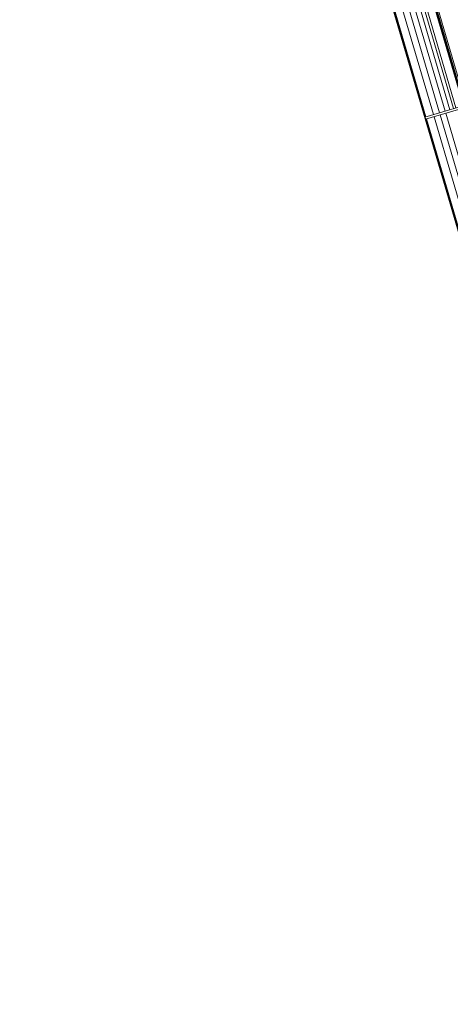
# Model space of a CAD drawing. Header units: metres. Extents: x 228628 to 230733, y 593242 to 595543.
# Tile 62 of 71: x 229974.49 to 229975.75, y 594253.91 to 594256.79. Entities that reach past the tile are written whole.
import ezdxf

# ---------------------------------------------------------------- set-up
doc = ezdxf.new("R2010")
doc.units = ezdxf.units.M
doc.layers.add('N-WE-BC-BETONVORM-G', color=50, linetype='Continuous', lineweight=25)

# ---------------------------------------------------------------- blocks, each defined once
blk = doc.blocks.new('_BLOCK_LEIDON_GX-18_MIDDENELEMENT_MARKERINGSTEGEL_300x60')
at = {"lineweight": 5}
for p, q in [((1497.8, 1626.5), (1497.8, 0)), ((1497.8, 125.5), (-1497.8, 125.5)), ((1497.8, 3), (-1497.8, 3)), ((-1497.8, 0), (1497.8, 0))]:
    blk.add_line(p, q, dxfattribs=at)
at = {"color": 254, "lineweight": 5}
for p, q in [((1497.8, 121.5), (-1497.8, 121.5)), ((1497.8, 119.1), (-1497.8, 119.1)), ((1497.8, 117.6), (-1497.8, 117.6)), ((1497.8, 94.5), (-1497.8, 94.5)), ((1497.8, 87.4), (-1497.8, 87.4)), ((1497.8, 76.2), (-1497.8, 76.2)), ((1497.8, 61.6), (-1497.8, 61.6)), ((1497.8, 44.4), (-1497.8, 44.4)), ((1497.8, 25.8), (-1497.8, 25.8))]:
    blk.add_line(p, q, dxfattribs=at)
blk = doc.blocks.new('_BLOCK_LEICON_GX-18_MIDDENELEMENT_300x60')
at = {"lineweight": 5}
for p, q in [((-1497.8, 1626.5), (-1497.8, 0)), ((1497.8, 3), (-1497.8, 3)), ((-1497.8, 0), (1497.8, 0))]:
    blk.add_line(p, q, dxfattribs=at)
at = {"color": 254, "lineweight": 5}
for p, q in [((1497.8, 61.6), (-1497.8, 61.6)), ((1497.8, 44.4), (-1497.8, 44.4)), ((1497.8, 25.8), (-1497.8, 25.8))]:
    blk.add_line(p, q, dxfattribs=at)

msp = doc.modelspace()

# ---------------------------------------------------------------- linework, layer by layer
at = {"layer": 'N-WE-BC-BETONVORM-G'}
msp.add_lwpolyline([(229984.325, 594216.311), (229984.7089, 594216.4234), (229979.8931, 594242.1055), (229974.8318, 594259.3793), (229966.488, 594278.609), (229966.1041, 594278.4965)], dxfattribs=at)

# ---------------------------------------------------------------- block references
at = {"lineweight": 5}
for name, p, xscale, yscale, zscale, rotation in [('_BLOCK_LEIDON_GX-18_MIDDENELEMENT_MARKERINGSTEGEL_300x60', (229975.2529, 594257.9419), 0.0009999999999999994, 0.0009999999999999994, 0.0009999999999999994, 286.3310176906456), ('_BLOCK_LEICON_GX-18_MIDDENELEMENT_300x60', (229976.0971, 594255.0608), 0.0009999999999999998, 0.0009999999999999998, 0.0009999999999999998, 286.3310162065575)]:
    msp.add_blockref(name, p, dxfattribs=dict(at, xscale=xscale, yscale=yscale, zscale=zscale, rotation=rotation))

doc.saveas('drawing.dxf')
